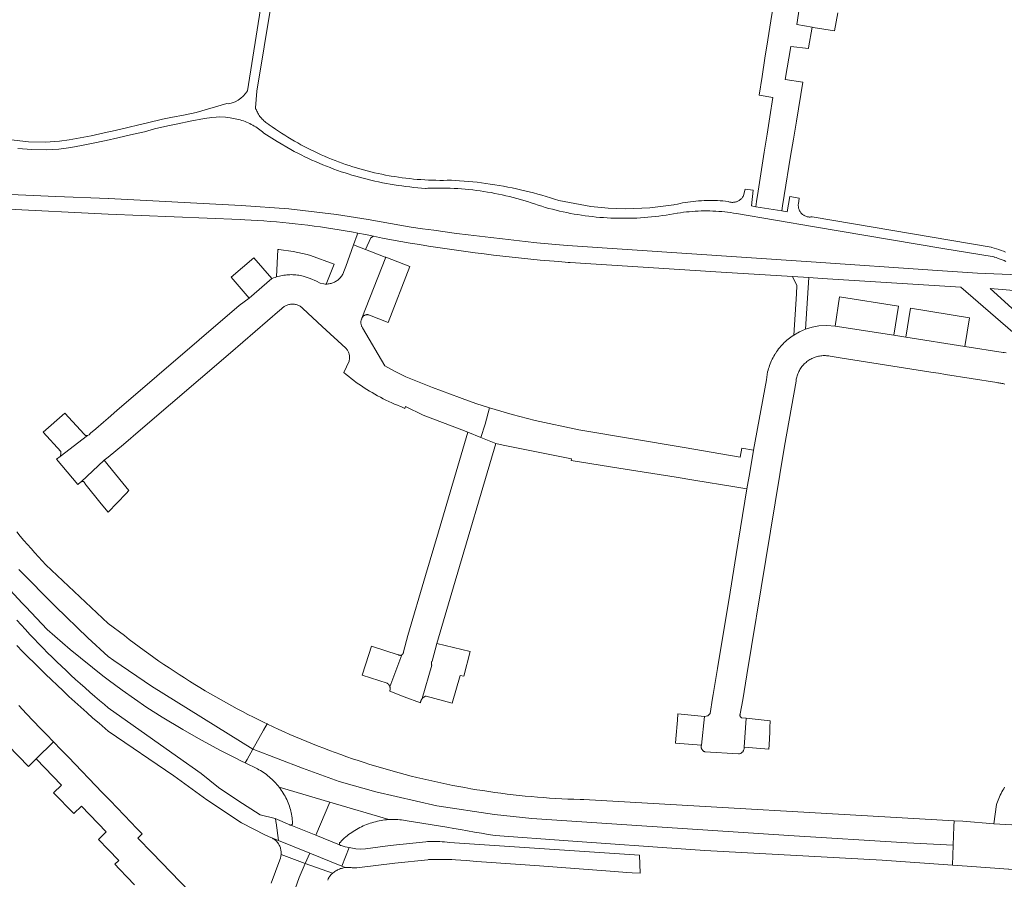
# Model space of a CAD drawing. Extents: x 152825 to 164088, y 457113 to 463005.
# Tile 238 of 256: x 158485 to 158649, y 460354 to 460497. Entities that reach past the tile are written whole.
import ezdxf

# ---------------------------------------------------------------- set-up
doc = ezdxf.new("R2010")
doc.units = 0
doc.header["$LTSCALE"] = 0.5
for name, color, linetype, lineweight in [('B-PV-VH-GESLOTENVERHARDING_ASFALT-GV', 251, 'CONTINUOUS', 18), ('B-PV-VH-HALFVERHARDING_GRAVEL-GV', 251, 'CONTINUOUS', 18), ('B-PV-VH-OPENVERHARDING_BETONSTRAATSTEEN-GV', 251, 'CONTINUOUS', 18)]:
    doc.layers.add(name, color=color, linetype=linetype, lineweight=lineweight)

msp = doc.modelspace()

# ---------------------------------------------------------------- linework, layer by layer
at = {"layer": 'B-PV-VH-GESLOTENVERHARDING_ASFALT-GV', "flags": 128}
for points in [[(158652.774, 460454.722), (158644.55, 460455.05), (158637.917, 460455.494), (158616.877, 460456.902), (158576.355, 460459.614), (158575.057, 460459.733), (158573.152, 460459.914), (158571.247, 460460.103), (158569.344, 460460.3), (158567.441, 460460.505), (158565.539, 460460.717), (158563.638, 460460.938), (158561.738, 460461.167), (158559.839, 460461.403), (158557.94, 460461.648), (158556.043, 460461.901), (158554.147, 460462.161), (158552.252, 460462.429), (158550.359, 460462.706), (158548.466, 460462.99), (158543.23, 460463.956), (158537.968, 460464.771), (158530.045, 460465.706), (158522.089, 460466.297), (158500.071, 460467.437), (158500.001, 460467.441), (158499.998, 460467.441), (158491.286, 460467.8), (158482.533, 460468.16)], [(158482.33, 460465.729), (158500, 460464.864), (158521.919, 460463.932), (158522.742, 460463.895), (158523.79, 460463.841), (158524.838, 460463.779), (158525.885, 460463.708), (158526.932, 460463.63), (158527.978, 460463.544), (158529.023, 460463.45), (158530.068, 460463.348), (158531.112, 460463.238), (158532.155, 460463.12), (158533.197, 460462.994), (158534.238, 460462.86), (158535.278, 460462.718), (158536.317, 460462.568), (158537.354, 460462.411), (158538.391, 460462.245), (158539.426, 460462.072), (158540.46, 460461.89), (158541.492, 460461.701), (158542.801, 460461.439), (158544.113, 460461.195), (158545.622, 460460.87), (158547.133, 460460.551), (158548.668, 460460.284), (158550.204, 460460.024), (158551.742, 460459.773), (158553.281, 460459.529), (158554.821, 460459.293), (158556.362, 460459.065), (158557.905, 460458.845), (158559.448, 460458.633), (158560.993, 460458.429), (158562.539, 460458.233), (158564.085, 460458.044), (158565.633, 460457.864), (158567.182, 460457.692), (158568.731, 460457.527), (158570.281, 460457.371), (158571.832, 460457.222), (158573.384, 460457.082), (158574.936, 460456.949), (158576.49, 460456.824), (158576.833, 460456.798), (158601.904, 460455.226), (158613.774, 460454.482), (158616.481, 460454.314), (158618.728, 460454.173), (158641.77, 460452.73), (158650.437, 460445.225)], [(158653.849, 460445.947), (158646.64, 460452.47), (158659.2, 460451.42)], [(158485.166, 460405.801), (158491.251, 460399.663), (158496.604, 460394.446), (158500, 460391.353), (158500.943, 460390.669), (158507.207, 460386.404), (158524.055, 460375.916), (158525.835, 460379.096), (158526.411, 460380.125), (158525.958, 460380.342), (158525.045, 460380.787), (158524.136, 460381.24), (158523.23, 460381.699), (158522.328, 460382.166), (158521.429, 460382.64), (158520.534, 460383.12), (158519.644, 460383.608), (158518.756, 460384.103), (158517.873, 460384.605), (158516.994, 460385.113), (158516.119, 460385.629), (158515.248, 460386.152), (158514.381, 460386.681), (158513.518, 460387.217), (158512.66, 460387.76), (158511.806, 460388.31), (158510.956, 460388.866), (158510.111, 460389.429), (158509.27, 460389.999), (158508.433, 460390.575), (158507.601, 460391.158), (158506.774, 460391.747), (158505.952, 460392.343), (158505.134, 460392.946), (158504.321, 460393.554), (158503.512, 460394.17), (158502.709, 460394.791), (158499.99, 460396.811), (158489.624, 460406.586), (158489.028, 460407.216), (158488.403, 460407.888), (158487.785, 460408.565), (158487.172, 460409.248), (158486.565, 460409.936), (158485.964, 460410.63), (158485.369, 460411.328), (158484.78, 460412.032)], [(158480.259, 460406.028), (158485.711, 460400.17), (158486.284, 460399.569), (158489.874, 460395.803), (158493.657, 460392.498), (158499.106, 460388.103), (158500, 460387.451), (158502.344, 460385.741), (158506.446, 460382.868), (158508.977, 460381.246), (158512.407, 460379.173), (158515.025, 460377.677), (158518.549, 460375.747), (158521.239, 460374.415), (158522.141, 460373.957), (158522.783, 460373.643), (158523.092, 460374.195), (158524.055, 460375.916), (158507.207, 460386.404), (158500.943, 460390.669), (158500, 460391.353), (158496.604, 460394.446), (158491.251, 460399.663), (158485.166, 460405.801)], [(158484.828, 460393.143), (158485.767, 460392.183), (158486.711, 460391.228), (158487.661, 460390.279), (158488.617, 460389.335), (158489.578, 460388.397), (158490.545, 460387.465), (158491.517, 460386.539), (158492.495, 460385.619), (158493.478, 460384.704), (158494.466, 460383.795), (158495.46, 460382.892), (158496.46, 460381.995), (158497.465, 460381.104), (158498.475, 460380.219), (158499.49, 460379.34), (158500.002, 460378.901), (158510.936, 460371.486), (158516.395, 460367.518), (158522.179, 460363.665), (158526.155, 460361.641), (158527.05, 460361.263), (158528.343, 460360.741), (158527.933, 460363.69), (158527.9, 460363.874), (158527.863, 460364.057), (158527.823, 460364.239), (158527.788, 460364.386), (158527.752, 460364.402), (158525.245, 460365.001), (158521.535, 460367.372), (158518.348, 460369.582), (158515.437, 460371.885), (158511.503, 460374.64), (158500, 460382.817), (158499.391, 460383.322), (158498.573, 460384.008), (158497.76, 460384.7), (158496.953, 460385.398), (158496.151, 460386.102), (158495.355, 460386.813), (158494.563, 460387.529), (158493.777, 460388.251), (158492.997, 460388.979), (158492.222, 460389.713), (158491.453, 460390.453), (158490.689, 460391.198), (158489.93, 460391.949), (158489.178, 460392.706), (158488.431, 460393.468), (158487.69, 460394.236), (158486.954, 460395.01), (158486.225, 460395.789), (158485.501, 460396.573), (158484.783, 460397.363)], [(158649.065, 460369.613), (158648.903, 460369.356), (158648.747, 460369.095), (158648.598, 460368.83), (158648.457, 460368.562), (158648.322, 460368.289), (158648.195, 460368.013), (158648.075, 460367.734), (158647.963, 460367.451), (158647.858, 460367.166), (158647.76, 460366.879), (158647.711, 460366.724), (158647.278, 460363.531), (158650.28, 460363.345)], [(158529.355, 460347.833), (158531.78, 460354.609), (158532.772, 460356.945), (158528.752, 460358.411), (158528.745, 460358.341), (158528.725, 460358.192), (158528.696, 460358.044), (158528.66, 460357.898), (158528.626, 460357.785), (158528.537, 460357.535), (158527.088, 460353.665)], [(158536.52, 460354.153), (158536.601, 460354.388), (158536.733, 460354.658), (158536.8, 460354.748), (158536.91, 460354.886), (158537.027, 460355.018), (158537.149, 460355.145), (158537.277, 460355.267), (158537.305, 460355.292), (158532.772, 460356.945), (158531.78, 460354.609), (158529.355, 460347.833)]]:
    msp.add_lwpolyline(points, dxfattribs=at)
for points in [[(158526.509, 460380.078), (158526.411, 460380.125), (158525.835, 460379.096), (158524.055, 460375.916), (158524.229, 460375.849), (158532.295, 460372.757), (158538.395, 460370.578), (158544.495, 460368.836), (158554.661, 460366.512), (158564.247, 460365.059), (158570.42, 460364.406), (158587.921, 460363.244), (158613.193, 460361.574), (158632.872, 460360.339), (158640.525, 460359.945), (158640.633, 460363.089), (158640.666, 460364.041), (158579.112, 460367.546), (158578.467, 460367.562), (158577.451, 460367.594), (158576.437, 460367.634), (158575.422, 460367.683), (158574.408, 460367.739), (158573.394, 460367.803), (158572.381, 460367.875), (158571.368, 460367.955), (158570.356, 460368.043), (158569.345, 460368.139), (158568.335, 460368.242), (158567.325, 460368.354), (158566.317, 460368.474), (158565.309, 460368.602), (158564.302, 460368.738), (158563.297, 460368.881), (158562.292, 460369.033), (158561.289, 460369.192), (158560.287, 460369.36), (158559.287, 460369.535), (158558.288, 460369.718), (158557.29, 460369.909), (158556.294, 460370.108), (158555.3, 460370.314), (158554.307, 460370.529), (158553.316, 460370.751), (158552.326, 460370.981), (158551.339, 460371.219), (158550.353, 460371.465), (158549.37, 460371.718), (158548.388, 460371.979), (158547.409, 460372.248), (158546.431, 460372.525), (158545.456, 460372.809), (158544.483, 460373.101), (158543.513, 460373.4), (158542.545, 460373.708), (158541.579, 460374.022), (158540.616, 460374.345), (158539.655, 460374.675), (158538.697, 460375.012), (158537.742, 460375.358), (158536.789, 460375.71), (158535.839, 460376.07), (158534.892, 460376.438), (158533.948, 460376.813), (158533.008, 460377.195), (158532.07, 460377.585), (158531.135, 460377.982), (158530.203, 460378.387), (158529.275, 460378.799), (158528.349, 460379.218), (158527.427, 460379.644)], [(158524.229, 460375.849), (158524.055, 460375.916), (158523.092, 460374.195), (158522.783, 460373.643), (158524.811, 460372.65), (158525.073, 460372.507), (158525.331, 460372.358), (158525.585, 460372.201), (158525.834, 460372.038), (158526.079, 460371.869), (158526.32, 460371.692), (158526.556, 460371.509), (158526.786, 460371.321), (158527.012, 460371.125), (158527.232, 460370.924), (158527.447, 460370.717), (158527.656, 460370.505), (158527.859, 460370.287), (158528.056, 460370.063), (158528.248, 460369.834), (158528.414, 460369.625), (158536.858, 460367.125), (158546.685, 460364.215), (158546.918, 460364.227), (158547.23, 460364.235), (158547.543, 460364.235), (158547.855, 460364.227), (158548.167, 460364.212), (158548.478, 460364.188), (158548.788, 460364.156), (158549.098, 460364.116), (158549.407, 460364.069), (158549.714, 460364.013), (158556.309, 460362.988), (158557.454, 460362.765), (158558.6, 460362.551), (158559.747, 460362.344), (158560.896, 460362.145), (158562.047, 460361.954), (158563.198, 460361.771), (158564.351, 460361.595), (158576.477, 460360.716), (158596.852, 460359.27), (158599.192, 460359.104), (158628.715, 460357.474), (158640.411, 460356.649), (158640.525, 460359.945), (158632.872, 460360.339), (158613.193, 460361.574), (158587.921, 460363.244), (158570.42, 460364.406), (158564.247, 460365.059), (158554.661, 460366.512), (158544.495, 460368.836), (158538.395, 460370.578), (158532.295, 460372.757)], [(158536.858, 460367.125), (158528.414, 460369.625), (158528.433, 460369.601), (158528.612, 460369.362), (158528.784, 460369.119), (158528.95, 460368.871), (158529.109, 460368.619), (158529.261, 460368.362), (158529.406, 460368.102), (158529.545, 460367.838), (158529.676, 460367.57), (158529.799, 460367.299), (158529.916, 460367.024), (158530.025, 460366.747), (158530.127, 460366.466), (158530.221, 460366.183), (158530.307, 460365.898), (158530.386, 460365.61), (158530.433, 460365.423), (158530.599, 460364.488), (158530.649, 460363.624), (158530.647, 460363.575), (158530.638, 460363.526), (158530.621, 460363.48), (158530.596, 460363.437), (158530.565, 460363.399), (158530.528, 460363.366), (158530.487, 460363.34), (158530.441, 460363.321), (158530.394, 460363.309), (158530.384, 460363.308), (158534.544, 460361.633)], [(158546.685, 460364.215), (158536.858, 460367.125), (158534.544, 460361.633), (158538.486, 460360.044), (158538.468, 460360.076), (158538.451, 460360.122), (158538.443, 460360.17), (158538.442, 460360.218), (158538.449, 460360.266), (158538.464, 460360.312), (158538.486, 460360.355), (158538.515, 460360.394), (158538.55, 460360.427), (158538.862, 460360.753), (158539.029, 460360.914), (158539.259, 460361.125), (158539.494, 460361.331), (158539.735, 460361.53), (158539.98, 460361.723), (158540.23, 460361.91), (158540.485, 460362.09), (158540.745, 460362.264), (158541.009, 460362.431), (158541.277, 460362.591), (158541.549, 460362.744), (158541.825, 460362.89), (158542.104, 460363.029), (158542.387, 460363.161), (158542.674, 460363.286), (158542.963, 460363.403), (158543.255, 460363.513), (158543.55, 460363.615), (158543.848, 460363.709), (158544.148, 460363.796), (158544.45, 460363.876), (158544.754, 460363.947), (158545.059, 460364.011), (158545.366, 460364.067), (158545.675, 460364.115), (158545.985, 460364.155), (158546.295, 460364.187), (158546.606, 460364.211)], [(158530.204, 460363.34), (158527.788, 460364.386), (158527.823, 460364.239), (158527.863, 460364.057), (158527.9, 460363.874), (158527.933, 460363.69), (158528.343, 460360.741), (158533.5, 460358.657), (158538.869, 460356.489), (158540.071, 460359.588), (158539.426, 460359.706), (158538.723, 460359.906), (158538.691, 460359.909), (158538.644, 460359.92), (158538.599, 460359.939), (158538.558, 460359.964), (158538.522, 460359.997), (158538.492, 460360.034), (158538.486, 460360.044), (158534.544, 460361.633), (158530.384, 460363.308), (158530.344, 460363.305), (158530.295, 460363.309), (158530.247, 460363.321)], [(158642.134, 460363.957), (158640.666, 460364.041), (158640.633, 460363.089), (158640.525, 460359.945), (158640.411, 460356.649), (158642.855, 460356.477), (158649.711, 460355.994), (158649.766, 460355.99), (158653.768, 460355.748), (158653.949, 460359.006), (158654.122, 460362.123), (158654.18, 460363.174), (158650.28, 460363.345), (158647.278, 460363.531)], [(158528.343, 460360.741), (158527.05, 460361.263), (158527.187, 460361.199), (158527.32, 460361.129), (158527.449, 460361.051), (158527.574, 460360.967), (158527.694, 460360.876), (158527.81, 460360.779), (158527.92, 460360.676), (158528.024, 460360.567), (158528.122, 460360.453), (158528.214, 460360.334), (158528.3, 460360.21), (158528.379, 460360.082), (158528.451, 460359.949), (158528.516, 460359.813), (158528.574, 460359.674), (158528.624, 460359.532), (158528.667, 460359.388), (158528.702, 460359.241), (158528.729, 460359.093), (158528.748, 460358.943), (158528.76, 460358.793), (158528.763, 460358.642), (158528.758, 460358.492), (158528.752, 460358.411), (158532.772, 460356.945), (158533.5, 460358.657)], [(158554.711, 460360.588), (158554.303, 460360.593), (158553.894, 460360.591), (158553.486, 460360.58), (158553.078, 460360.562), (158552.803, 460360.545), (158546.88, 460359.928), (158542.766, 460359.346), (158541.973, 460359.318), (158541.174, 460359.387), (158540.071, 460359.588), (158538.869, 460356.489), (158539.461, 460356.249), (158539.494, 460356.254), (158539.67, 460356.268), (158539.846, 460356.273), (158540.022, 460356.271), (158540.198, 460356.261), (158540.374, 460356.243), (158540.548, 460356.217), (158541.347, 460356.191), (158547.647, 460356.969), (158553.152, 460357.559), (158553.244, 460357.563), (158553.891, 460357.585), (158554.539, 460357.599), (158555.186, 460357.606), (158555.834, 460357.604), (158556.481, 460357.594), (158557.129, 460357.577), (158557.776, 460357.551), (158559.548, 460357.439), (158561.316, 460357.266), (158571.7, 460356.511), (158584.172, 460355.604), (158586.226, 460355.454), (158587.138, 460355.388), (158588.45, 460355.292), (158588.353, 460358.317), (158556.747, 460360.44), (158556.341, 460360.486), (158555.934, 460360.523), (158555.527, 460360.552), (158555.119, 460360.574)], [(158538.869, 460356.489), (158533.5, 460358.657), (158532.772, 460356.945), (158537.305, 460355.292), (158537.41, 460355.382), (158537.548, 460355.491), (158537.692, 460355.594), (158537.839, 460355.69), (158537.991, 460355.78), (158538.147, 460355.862), (158538.306, 460355.938), (158538.469, 460356.006), (158538.635, 460356.066), (158538.803, 460356.119), (158538.973, 460356.165), (158539, 460356.171), (158539.145, 460356.202), (158539.319, 460356.232), (158539.461, 460356.249)]]:
    msp.add_lwpolyline(points, close=True, dxfattribs=at)
at = {"layer": 'B-PV-VH-HALFVERHARDING_GRAVEL-GV', "flags": 128}
for points in [[(158525.501, 460500), (158523.14, 460485.332), (158522.822, 460484.884), (158522.455, 460484.475), (158522.045, 460484.109), (158521.596, 460483.792), (158521.115, 460483.527), (158520.606, 460483.318), (158520.078, 460483.167), (158519.698, 460483.221), (158514.629, 460481.749), (158512.772, 460481.348), (158510.427, 460480.89), (158509.001, 460480.619), (158506.554, 460480.006), (158505.072, 460479.665), (158503.236, 460479.235), (158501.184, 460478.739), (158499.313, 460478.343), (158497.167, 460477.853), (158495.339, 460477.5), (158493.484, 460477.208), (158491.923, 460476.969), (158489.575, 460476.816), (158486.727, 460476.856), (158483.393, 460477.234)], [(158649.222, 460458.516), (158648.848, 460458.666), (158648.47, 460458.809), (158648.09, 460458.944), (158647.707, 460459.072), (158647.322, 460459.192), (158646.935, 460459.304), (158646.819, 460459.336), (158617.041, 460464.398), (158616.953, 460464.383), (158616.83, 460464.369), (158616.705, 460464.363), (158616.581, 460464.365), (158616.458, 460464.375), (158616.335, 460464.393), (158616.213, 460464.419), (158616.094, 460464.453), (158615.977, 460464.494), (158615.862, 460464.543), (158615.752, 460464.598), (158615.645, 460464.661), (158615.542, 460464.731), (158615.444, 460464.807), (158615.351, 460464.89), (158615.263, 460464.978), (158615.182, 460465.071), (158615.106, 460465.17), (158615.038, 460465.273), (158614.975, 460465.381), (158614.92, 460465.492), (158614.873, 460465.607), (158614.832, 460465.724), (158614.8, 460465.844), (158614.775, 460465.966), (158614.758, 460466.089), (158614.749, 460466.213), (158614.748, 460466.337), (158614.755, 460466.461), (158614.77, 460466.584), (158614.911, 460467.521), (158613.359, 460467.776), (158612.91, 460465.215), (158611.988, 460465.367), (158607.685, 460466.079), (158606.963, 460466.198), (158607.254, 460468.806), (158605.917, 460469.022), (158605.666, 460467.933), (158605.636, 460467.875), (158605.571, 460467.764), (158605.499, 460467.658), (158605.421, 460467.556), (158605.337, 460467.46), (158605.246, 460467.368), (158605.151, 460467.283), (158605.05, 460467.204), (158604.944, 460467.131), (158604.834, 460467.065), (158604.72, 460467.006), (158604.603, 460466.954), (158604.483, 460466.909), (158604.36, 460466.872), (158604.235, 460466.843), (158604.109, 460466.821), (158603.981, 460466.808), (158603.853, 460466.802), (158603.724, 460466.805), (158603.597, 460466.815), (158603.47, 460466.834), (158603.344, 460466.86), (158603.22, 460466.894), (158603.099, 460466.936), (158602.654, 460466.986), (158602.208, 460467.028), (158601.762, 460467.062), (158601.315, 460467.088), (158600.867, 460467.106), (158600.42, 460467.116), (158599.972, 460467.118), (158599.524, 460467.112), (158599.077, 460467.098), (158598.629, 460467.076), (158598.183, 460467.046), (158597.736, 460467.008), (158597.291, 460466.962), (158596.847, 460466.908), (158596.403, 460466.846), (158595.961, 460466.777), (158595.52, 460466.699), (158595.08, 460466.614), (158594.642, 460466.52), (158594.206, 460466.419), (158594.078, 460466.388), (158590.07, 460465.876), (158586.033, 460465.718), (158583.148, 460465.824), (158580.275, 460466.111), (158574.929, 460467.112), (158574.233, 460467.341), (158573.534, 460467.562), (158572.833, 460467.775), (158572.129, 460467.981), (158571.423, 460468.179), (158570.716, 460468.369), (158570.006, 460468.552), (158569.294, 460468.726), (158568.58, 460468.893), (158567.865, 460469.052), (158567.148, 460469.204), (158566.429, 460469.347), (158565.709, 460469.483), (158564.987, 460469.611), (158564.264, 460469.731), (158563.54, 460469.843), (158562.814, 460469.947), (158562.087, 460470.043), (158561.36, 460470.132), (158560.631, 460470.212), (158559.902, 460470.284), (158559.172, 460470.349), (158558.441, 460470.405), (158557.71, 460470.453), (158557.077, 460470.489), (158557.002, 460470.486), (158556.377, 460470.47), (158555.751, 460470.461), (158555.126, 460470.46), (158554.501, 460470.467), (158553.876, 460470.482), (158553.251, 460470.505), (158552.626, 460470.536), (158552.002, 460470.576), (158551.378, 460470.623), (158550.755, 460470.678), (158550.133, 460470.741), (158549.512, 460470.812), (158548.891, 460470.891), (158548.272, 460470.977), (158547.654, 460471.072), (158547.037, 460471.175), (158546.735, 460471.228), (158546.12, 460471.343), (158545.507, 460471.465), (158544.896, 460471.595), (158544.286, 460471.733), (158543.679, 460471.879), (158543.073, 460472.032), (158542.469, 460472.194), (158541.867, 460472.363), (158541.268, 460472.539), (158540.67, 460472.724), (158540.076, 460472.916), (158539.483, 460473.115), (158538.893, 460473.322), (158538.306, 460473.537), (158537.722, 460473.759), (158537.141, 460473.989), (158536.563, 460474.226), (158535.987, 460474.47), (158535.415, 460474.722), (158534.846, 460474.981), (158534.281, 460475.247), (158533.719, 460475.521), (158533.16, 460475.801), (158532.606, 460476.089), (158532.054, 460476.384), (158531.507, 460476.686), (158530.964, 460476.995), (158530.424, 460477.311), (158529.889, 460477.633), (158529.358, 460477.963), (158528.831, 460478.299), (158528.309, 460478.642), (158527.791, 460478.992), (158527.277, 460479.348), (158526.768, 460479.711), (158526.689, 460479.757), (158526.519, 460479.864), (158526.354, 460479.977), (158526.193, 460480.097), (158526.038, 460480.223), (158525.887, 460480.355), (158525.742, 460480.493), (158525.602, 460480.637), (158525.468, 460480.786), (158525.341, 460480.94), (158525.219, 460481.099), (158525.104, 460481.264), (158524.996, 460481.432), (158524.894, 460481.605), (158524.8, 460481.781), (158524.712, 460481.962), (158524.632, 460482.145), (158524.585, 460482.268), (158524.482, 460482.285), (158524.502, 460482.52), (158524.736, 460485.308), (158527.155, 460500)], [(158484.966, 460475.743), (158487.287, 460475.589), (158489.665, 460475.546), (158491.793, 460475.64), (158493.787, 460475.924), (158495.568, 460476.235), (158497.234, 460476.58), (158499.687, 460477.078), (158501.593, 460477.504), (158503.725, 460478.008), (158506.054, 460478.548), (158507.719, 460479.01), (158509.912, 460479.53), (158511.582, 460479.87), (158513.621, 460480.316), (158516.014, 460480.745), (158517.218, 460480.924), (158517.946, 460480.978), (158518.577, 460480.995), (158519.48, 460480.952), (158520.279, 460480.837), (158520.561, 460480.801), (158520.842, 460480.757), (158521.121, 460480.705), (158521.399, 460480.646), (158521.675, 460480.578), (158521.949, 460480.503), (158522.22, 460480.42), (158522.49, 460480.33), (158522.756, 460480.232), (158523.02, 460480.126), (158523.281, 460480.013), (158523.538, 460479.893), (158523.792, 460479.766), (158524.043, 460479.631), (158524.289, 460479.49), (158524.531, 460479.342), (158524.769, 460479.187), (158525.003, 460479.025), (158525.232, 460478.856), (158525.456, 460478.682), (158525.675, 460478.501), (158525.889, 460478.314), (158528.088, 460476.898), (158530.353, 460475.591), (158530.931, 460475.28), (158531.513, 460474.977), (158532.098, 460474.681), (158532.688, 460474.391), (158533.28, 460474.109), (158533.876, 460473.835), (158534.475, 460473.567), (158535.078, 460473.307), (158535.683, 460473.054), (158536.292, 460472.809), (158536.903, 460472.571), (158537.518, 460472.341), (158538.135, 460472.118), (158538.755, 460471.902), (158539.377, 460471.694), (158539.892, 460471.529), (158540.519, 460471.335), (158541.149, 460471.149), (158541.78, 460470.97), (158542.414, 460470.8), (158543.05, 460470.637), (158543.688, 460470.481), (158544.328, 460470.334), (158544.969, 460470.194), (158545.612, 460470.062), (158546.257, 460469.938), (158546.903, 460469.822), (158547.55, 460469.714), (158548.199, 460469.614), (158548.849, 460469.521), (158549.5, 460469.437), (158550.152, 460469.36), (158550.805, 460469.291), (158551.458, 460469.231), (158552.113, 460469.178), (158552.767, 460469.133), (158552.869, 460469.127), (158553.144, 460469.139), (158553.766, 460469.16), (158554.389, 460469.173), (158555.012, 460469.179), (158555.635, 460469.176), (158556.257, 460469.165), (158556.88, 460469.146), (158557.502, 460469.12), (158558.124, 460469.085), (158558.746, 460469.042), (158559.367, 460468.991), (158559.987, 460468.933), (158560.606, 460468.866), (158561.225, 460468.791), (158561.842, 460468.709), (158562.458, 460468.618), (158563.073, 460468.52), (158563.687, 460468.414), (158564.299, 460468.3), (158564.91, 460468.178), (158565.52, 460468.048), (158566.127, 460467.91), (158566.733, 460467.765), (158567.337, 460467.611), (158567.938, 460467.451), (158568.538, 460467.282), (158569.135, 460467.106), (158569.731, 460466.922), (158570.323, 460466.73), (158570.913, 460466.531), (158571.501, 460466.324), (158572.089, 460466.143), (158572.679, 460465.97), (158573.272, 460465.805), (158573.867, 460465.648), (158574.463, 460465.498), (158575.062, 460465.356), (158575.662, 460465.221), (158576.264, 460465.095), (158576.868, 460464.976), (158577.473, 460464.866), (158578.079, 460464.763), (158578.687, 460464.668), (158579.296, 460464.581), (158579.906, 460464.502), (158580.517, 460464.43), (158581.129, 460464.367), (158581.742, 460464.312), (158582.355, 460464.265), (158582.969, 460464.225), (158583.583, 460464.194), (158584.198, 460464.171), (158584.813, 460464.155), (158585.428, 460464.148), (158586.043, 460464.149), (158586.658, 460464.157), (158587.273, 460464.174), (158587.888, 460464.199), (158588.502, 460464.231), (158589.116, 460464.272), (158589.729, 460464.321), (158590.342, 460464.377), (158590.953, 460464.442), (158591.564, 460464.514), (158592.174, 460464.595), (158592.783, 460464.683), (158593.391, 460464.779), (158593.997, 460464.883), (158594.602, 460464.995), (158594.647, 460465.004), (158594.682, 460465.01), (158595.168, 460465.082), (158595.655, 460465.146), (158596.142, 460465.203), (158596.631, 460465.252), (158597.12, 460465.292), (158597.61, 460465.325), (158598.1, 460465.35), (158598.591, 460465.367), (158599.082, 460465.375), (158599.573, 460465.376), (158600.064, 460465.369), (158600.555, 460465.353), (158601.045, 460465.33), (158601.536, 460465.299), (158602.025, 460465.26), (158602.514, 460465.212), (158603.002, 460465.157), (158603.488, 460465.094), (158603.974, 460465.023), (158604.459, 460464.944), (158617.461, 460462.753), (158638.808, 460459.157), (158647.3, 460457.726), (158647.332, 460457.716), (158647.663, 460457.611), (158647.992, 460457.499), (158648.318, 460457.378), (158648.641, 460457.25), (158648.961, 460457.115), (158649.278, 460456.973)]]:
    msp.add_lwpolyline(points, dxfattribs=at)
at = {"layer": 'B-PV-VH-OPENVERHARDING_BETONSTRAATSTEEN-GV', "flags": 128}
for points in [[(158610.687, 460500), (158610.198, 460496.943), (158609.699, 460493.828), (158609.205, 460490.741), (158608.724, 460487.735), (158608.224, 460484.61), (158610.532, 460484.234), (158610.018, 460481.009), (158609.561, 460478.141), (158609.081, 460475.122), (158608.054, 460468.676), (158607.778, 460466.934), (158607.685, 460466.079), (158611.988, 460465.367), (158612.1, 460466.231), (158612.384, 460467.939), (158613.472, 460474.483), (158613.945, 460477.329), (158614.438, 460480.298), (158615.514, 460486.774), (158612.592, 460487.241), (158613.497, 460492.717), (158616.442, 460492.358), (158616.464, 460492.493), (158617.032, 460495.906), (158614.496, 460496.34), (158615.08, 460500)], [(158615.08, 460500), (158614.496, 460496.34), (158617.032, 460495.906), (158617.235, 460495.873), (158620.774, 460495.307), (158621.302, 460498.318)], [(158649.317, 460441.8), (158648.994, 460441.848), (158648.8, 460441.872), (158642.44, 460442.82), (158632.61, 460444.39), (158630.62, 460444.71), (158620.86, 460446.252), (158619.52, 460446.336), (158618.179, 460446.271), (158617.038, 460446.047), (158615.924, 460445.716), (158614.928, 460445.279), (158613.982, 460444.741), (158613.745, 460444.583), (158613.513, 460444.418), (158613.286, 460444.246), (158613.063, 460444.069), (158612.845, 460443.885), (158612.633, 460443.695), (158612.427, 460443.499), (158612.225, 460443.297), (158612.03, 460443.09), (158611.84, 460442.878), (158611.657, 460442.66), (158611.479, 460442.437), (158611.308, 460442.209), (158611.144, 460441.977), (158610.998, 460441.759), (158610.986, 460441.74), (158610.834, 460441.498), (158610.69, 460441.253), (158610.552, 460441.003), (158610.422, 460440.75), (158610.299, 460440.493), (158610.183, 460440.233), (158610.074, 460439.97), (158609.973, 460439.704), (158609.879, 460439.435), (158609.793, 460439.163), (158609.715, 460438.889), (158609.644, 460438.613), (158609.643, 460438.61), (158609.46, 460437.3), (158607.32, 460425.61), (158606.688, 460421.911), (158606.219, 460419.171), (158604.44, 460408.28), (158603.403, 460402.023), (158601.3, 460389.33), (158600.57, 460384.99), (158600.48, 460384.41), (158600.09, 460381.842), (158599.686, 460381.484), (158599.162, 460381.356), (158598.629, 460376.599), (158598.611, 460376.515), (158598.601, 460376.429), (158598.599, 460376.343), (158598.605, 460376.257), (158598.619, 460376.172), (158598.641, 460376.088), (158598.67, 460376.007), (158598.707, 460375.929), (158598.751, 460375.855), (158598.801, 460375.785), (158598.858, 460375.72), (158598.921, 460375.661), (158598.989, 460375.608), (158599.061, 460375.561), (158599.137, 460375.521), (158599.197, 460375.496), (158604.799, 460375.141), (158604.888, 460375.15), (158604.976, 460375.167), (158605.062, 460375.192), (158605.146, 460375.225), (158605.226, 460375.265), (158605.303, 460375.312), (158605.375, 460375.365), (158605.442, 460375.425), (158605.503, 460375.49), (158605.558, 460375.561), (158605.607, 460375.636), (158605.649, 460375.715), (158605.683, 460375.798), (158605.711, 460375.883), (158605.73, 460375.971), (158605.742, 460376.06), (158605.745, 460376.149), (158605.741, 460376.236), (158606.062, 460381.051), (158605.371, 460381.126), (158605.326, 460381.146), (158605.272, 460381.178), (158605.222, 460381.217), (158605.177, 460381.261), (158605.139, 460381.311), (158605.107, 460381.365), (158605.082, 460381.423), (158605.065, 460381.484), (158605.056, 460381.546), (158605.054, 460381.609), (158605.06, 460381.672), (158605.075, 460381.733), (158605.097, 460381.792), (158605.51, 460384.15), (158606.17, 460388.29), (158609.37, 460407.45), (158612.48, 460426.27), (158614.379, 460437.087), (158614.392, 460437.202), (158614.422, 460437.395), (158614.459, 460437.586), (158614.503, 460437.776), (158614.556, 460437.963), (158614.616, 460438.148), (158614.684, 460438.331), (158614.759, 460438.511), (158614.841, 460438.687), (158614.931, 460438.86), (158615.028, 460439.029), (158615.131, 460439.194), (158615.242, 460439.355), (158615.358, 460439.511), (158615.481, 460439.662), (158615.61, 460439.808), (158615.745, 460439.948), (158615.886, 460440.083), (158616.032, 460440.212), (158616.183, 460440.334), (158616.339, 460440.451), (158616.5, 460440.561), (158616.666, 460440.664), (158616.835, 460440.76), (158617.008, 460440.85), (158617.185, 460440.932), (158617.364, 460441.006), (158617.547, 460441.074), (158617.733, 460441.134), (158617.92, 460441.186), (158618.11, 460441.23), (158618.301, 460441.267), (158618.494, 460441.295), (158618.687, 460441.316), (158618.882, 460441.329), (158619.076, 460441.334), (158619.271, 460441.33), (158619.466, 460441.319), (158619.659, 460441.3), (158619.852, 460441.273), (158620.044, 460441.238), (158621.74, 460440.98), (158636.774, 460438.598), (158638.074, 460438.392), (158639.22, 460438.21), (158647.76, 460436.85), (158647.929, 460436.829), (158648.098, 460436.806), (158648.266, 460436.779), (158648.433, 460436.75), (158648.6, 460436.717), (158648.767, 460436.682), (158648.933, 460436.643), (158649.098, 460436.602)], [(158483.37, 460376.54), (158486.72, 460373.05), (158488.03, 460374.31), (158490.896, 460377.158), (158489.721, 460378.375), (158488.82, 460379.29), (158488.674, 460379.42), (158486.425, 460381.788), (158485.116, 460383.167)], [(158516.66, 460348.98), (158507.29, 460358.67), (158504.92, 460361.11), (158505.65, 460361.84), (158504.655, 460362.874), (158503.824, 460363.738), (158500.304, 460367.396), (158500, 460367.711), (158499.022, 460368.723), (158493.388, 460374.571), (158492.177, 460375.83), (158490.896, 460377.158), (158488.03, 460374.31), (158492.23, 460369.96), (158490.92, 460368.69), (158494.28, 460365.21), (158495.57, 460366.45), (158499.68, 460362.19), (158498.38, 460360.94), (158500, 460359.257), (158501.74, 460357.45), (158501.09, 460356.81), (158501.896, 460355.976), (158503.15, 460354.68), (158504.398, 460353.379)]]:
    msp.add_lwpolyline(points, dxfattribs=at)
for points in [[(158542.801, 460461.439), (158541.492, 460461.701), (158541.419, 460461.419), (158540.79, 460459.73), (158542.804, 460458.958), (158543.679, 460460.918), (158544.113, 460461.195)], [(158542.804, 460458.958), (158540.79, 460459.73), (158539.51, 460456.12), (158539.202, 460455.289), (158539.2, 460455.284), (158539.141, 460455.137), (158539.075, 460454.992), (158539.001, 460454.851), (158538.921, 460454.714), (158538.834, 460454.581), (158538.74, 460454.453), (158538.64, 460454.329), (158538.533, 460454.211), (158538.421, 460454.098), (158538.304, 460453.991), (158538.181, 460453.89), (158538.053, 460453.795), (158537.92, 460453.707), (158537.784, 460453.626), (158537.643, 460453.551), (158537.499, 460453.484), (158537.352, 460453.424), (158537.202, 460453.372), (158537.049, 460453.327), (158536.894, 460453.29), (158536.738, 460453.261), (158536.58, 460453.239), (158536.422, 460453.226), (158536.34, 460453.224), (158536.257, 460453.223), (158536.066, 460453.23), (158535.875, 460453.248), (158535.235, 460453.399), (158534.64, 460453.679), (158533.559, 460454.172), (158532.43, 460454.541), (158532.22, 460454.579), (158531.973, 460454.632), (158531.724, 460454.677), (158531.474, 460454.715), (158531.223, 460454.745), (158530.971, 460454.766), (158530.718, 460454.78), (158530.466, 460454.785), (158530.213, 460454.783), (158529.96, 460454.772), (158529.708, 460454.754), (158529.457, 460454.727), (158529.206, 460454.693), (158528.957, 460454.651), (158528.709, 460454.601), (158528.463, 460454.543), (158528.219, 460454.477), (158527.999, 460454.411), (158527.977, 460454.404), (158527.737, 460454.323), (158527.5, 460454.234), (158527.266, 460454.139), (158527.228, 460454.122), (158523.45, 460450.86), (158521.76, 460449.64), (158501.46, 460432.21), (158500, 460430.931), (158499.23, 460430.26), (158497.925, 460429.17), (158497.043, 460428.432), (158496.861, 460428.165), (158496.565, 460428.034), (158492.008, 460424.584), (158491.411, 460424.115), (158494.939, 460419.939), (158495.39, 460420.277), (158495.397, 460420.286), (158495.437, 460420.327), (158495.483, 460420.362), (158495.486, 460420.365), (158499.329, 460423.93), (158500, 460424.478), (158502.57, 460426.57), (158505.37, 460428.98), (158520.33, 460441.81), (158528.56, 460448.87), (158528.771, 460449.059), (158528.823, 460449.116), (158528.922, 460449.215), (158529.026, 460449.309), (158529.135, 460449.396), (158529.25, 460449.478), (158529.369, 460449.552), (158529.491, 460449.62), (158529.618, 460449.68), (158529.747, 460449.733), (158529.88, 460449.779), (158530.015, 460449.817), (158530.152, 460449.848), (158530.29, 460449.87), (158530.43, 460449.885), (158530.57, 460449.891), (158530.71, 460449.89), (158530.85, 460449.88), (158530.989, 460449.863), (158531.127, 460449.837), (158531.263, 460449.804), (158531.397, 460449.764), (158531.529, 460449.715), (158531.657, 460449.659), (158531.783, 460449.596), (158531.904, 460449.526), (158532.021, 460449.449), (158532.134, 460449.366), (158532.242, 460449.276), (158532.344, 460449.18), (158535.59, 460446.18), (158539.534, 460442.544), (158539.604, 460442.464), (158539.687, 460442.358), (158539.764, 460442.247), (158539.835, 460442.131), (158539.899, 460442.012), (158539.955, 460441.889), (158540.004, 460441.762), (158540.045, 460441.633), (158540.079, 460441.502), (158540.105, 460441.369), (158540.124, 460441.235), (158540.134, 460441.1), (158540.136, 460440.965), (158540.13, 460440.83), (158540.116, 460440.695), (158540.095, 460440.561), (158540.065, 460440.429), (158539.19, 460438.5), (158539.593, 460438.166), (158540.001, 460437.837), (158540.414, 460437.516), (158540.832, 460437.2), (158541.255, 460436.891), (158541.683, 460436.588), (158542.115, 460436.292), (158542.551, 460436.003), (158542.992, 460435.72), (158543.437, 460435.444), (158543.886, 460435.175), (158544.34, 460434.913), (158544.797, 460434.657), (158545.258, 460434.409), (158545.723, 460434.168), (158546.192, 460433.934), (158546.664, 460433.707), (158547.139, 460433.487), (158547.618, 460433.275), (158547.803, 460433.195), (158548.87, 460432.75), (158549.313, 460432.561), (158549.435, 460432.883), (158552.38, 460431.41), (158558.798, 460428.974), (158559.81, 460428.59), (158561.936, 460427.749), (158562.693, 460429.925), (158563.415, 460432.645), (158561.138, 460433.4), (158558.88, 460434.21), (158558.42, 460434.37), (158553.919, 460436.032), (158549.47, 460437.83), (158547.731, 460438.718), (158546, 460439.62), (158542.308, 460445.952), (158542.298, 460445.965), (158542.237, 460446.053), (158542.183, 460446.145), (158542.136, 460446.242), (158542.096, 460446.341), (158542.063, 460446.443), (158542.039, 460446.547), (158542.022, 460446.653), (158542.013, 460446.76), (158542.012, 460446.867), (158542.019, 460446.974), (158542.034, 460447.08), (158542.057, 460447.185), (158542.088, 460447.288), (158542.126, 460447.388), (158542.158, 460447.469), (158542.168, 460447.502), (158542.2, 460447.582), (158546.174, 460457.668), (158546.04, 460457.72)], [(158528.366, 460458.978), (158528.185, 460458.983), (158527.999, 460454.411), (158528.219, 460454.477), (158528.463, 460454.543), (158528.709, 460454.601), (158528.957, 460454.651), (158529.206, 460454.693), (158529.457, 460454.727), (158529.708, 460454.754), (158529.96, 460454.772), (158530.213, 460454.783), (158530.466, 460454.785), (158530.718, 460454.78), (158530.971, 460454.766), (158531.223, 460454.745), (158531.474, 460454.715), (158531.724, 460454.677), (158531.973, 460454.632), (158532.22, 460454.579), (158532.43, 460454.541), (158533.559, 460454.172), (158534.64, 460453.679), (158535.235, 460453.399), (158535.875, 460453.248), (158536.066, 460453.23), (158536.257, 460453.223), (158537.556, 460456.555), (158533.656, 460457.993), (158533.091, 460458.121), (158530.748, 460458.653)], [(158527.228, 460454.122), (158524.2, 460457.57), (158520.44, 460454.38), (158523.45, 460450.86)], [(158550.14, 460456.14), (158546.174, 460457.668), (158542.2, 460447.582), (158542.239, 460447.66), (158542.285, 460447.733), (158542.338, 460447.802), (158542.396, 460447.866), (158542.461, 460447.924), (158542.53, 460447.976), (158542.604, 460448.022), (158542.682, 460448.06), (158542.762, 460448.091), (158542.846, 460448.115), (158542.931, 460448.13), (158543.018, 460448.138), (158543.104, 460448.138), (158543.191, 460448.13), (158543.276, 460448.113), (158543.359, 460448.089), (158543.44, 460448.058), (158546.57, 460446.85)], [(158616.481, 460454.314), (158613.774, 460454.482), (158614.528, 460452.97), (158614.436, 460451.577), (158613.982, 460444.741), (158614.928, 460445.279), (158615.924, 460445.716)], [(158631.42, 460449.53), (158621.61, 460451.11), (158620.86, 460446.252), (158630.62, 460444.71)], [(158643.23, 460447.61), (158633.41, 460449.19), (158632.61, 460444.39), (158642.44, 460442.82)], [(158567.187, 460431.527), (158563.415, 460432.645), (158562.693, 460429.925), (158561.936, 460427.749), (158564.46, 460426.75), (158565.69, 460426.46), (158566.231, 460426.351), (158577.028, 460424.169), (158576.963, 460423.88), (158584.92, 460422.63), (158594.439, 460421.115), (158597.4, 460420.63), (158604.213, 460419.502), (158606.219, 460419.171), (158606.688, 460421.911), (158607.32, 460425.61), (158605.35, 460425.93), (158605.11, 460424.43), (158595.75, 460426.07), (158578.23, 460429.02), (158571, 460430.561)], [(158495.995, 460428.284), (158492.799, 460431.742), (158489.158, 460428.628), (158492.111, 460425.378), (158492.114, 460424.974), (158492.008, 460424.584), (158496.565, 460428.034), (158496.244, 460428.078)], [(158561.936, 460427.749), (158559.81, 460428.59), (158554.905, 460412.026), (158552.76, 460404.77), (158549.81, 460394.84), (158549.09, 460392.077), (158549.09, 460392.067), (158549.09, 460392.058), (158549.09, 460392.048), (158549.089, 460392.039), (158549.089, 460392.029), (158549.088, 460392.02), (158549.087, 460392.01), (158549.086, 460392.001), (158549.085, 460391.991), (158549.083, 460391.982), (158549.082, 460391.973), (158549.08, 460391.963), (158549.078, 460391.954), (158549.076, 460391.944), (158549.074, 460391.935), (158549.071, 460391.926), (158549.069, 460391.917), (158549.066, 460391.907), (158549.063, 460391.898), (158549.06, 460391.889), (158549.057, 460391.88), (158549.054, 460391.871), (158549.05, 460391.863), (158549.047, 460391.854), (158549.043, 460391.845), (158549.039, 460391.836), (158549.035, 460391.828), (158549.03, 460391.819), (158549.026, 460391.811), (158549.021, 460391.802), (158549.017, 460391.794), (158549.007, 460391.777), (158549.002, 460391.769), (158548.997, 460391.762), (158548.991, 460391.754), (158548.986, 460391.746), (158548.98, 460391.738), (158548.974, 460391.731), (158548.968, 460391.723), (158548.962, 460391.716), (158548.956, 460391.709), (158548.95, 460391.701), (158548.943, 460391.694), (158548.937, 460391.687), (158548.93, 460391.681), (158548.923, 460391.674), (158548.916, 460391.667), (158548.909, 460391.661), (158548.902, 460391.654), (158548.895, 460391.648), (158548.887, 460391.642), (158548.88, 460391.636), (158548.872, 460391.63), (158548.865, 460391.625), (158548.857, 460391.619), (158548.849, 460391.614), (158548.841, 460391.608), (158548.833, 460391.603), (158548.825, 460391.598), (158548.817, 460391.593), (158548.808, 460391.589), (158548.8, 460391.584), (158546.829, 460386.306), (158546.835, 460386.288), (158546.84, 460386.269), (158546.845, 460386.251), (158546.85, 460386.232), (158546.854, 460386.214), (158546.858, 460386.197), (158546.858, 460386.194), (158546.861, 460386.178), (158546.862, 460386.175), (158546.865, 460386.159), (158546.865, 460386.156), (158546.868, 460386.141), (158546.869, 460386.137), (158546.871, 460386.122), (158546.871, 460386.117), (158546.873, 460386.104), (158546.874, 460386.098), (158546.875, 460386.085), (158546.876, 460386.079), (158546.877, 460386.066), (158546.878, 460386.06), (158546.878, 460386.047), (158546.879, 460386.04), (158546.88, 460386.028), (158546.88, 460386.021), (158546.88, 460386.01), (158546.881, 460386.001), (158546.881, 460385.991), (158546.881, 460385.982), (158546.881, 460385.972), (158546.881, 460385.963), (158546.881, 460385.953), (158546.881, 460385.943), (158546.88, 460385.934), (158546.88, 460385.924), (158546.879, 460385.915), (158546.879, 460385.905), (158546.878, 460385.896), (158546.878, 460385.885), (158546.877, 460385.878), (158546.876, 460385.866), (158546.875, 460385.859), (158546.874, 460385.847), (158546.873, 460385.84), (158546.871, 460385.828), (158546.87, 460385.821), (158546.869, 460385.808), (158546.868, 460385.803), (158546.866, 460385.789), (158546.865, 460385.784), (158546.862, 460385.77), (158546.861, 460385.765), (158546.859, 460385.751), (158546.858, 460385.747), (158546.854, 460385.732), (158546.854, 460385.729), (158546.85, 460385.714), (158546.849, 460385.71), (158546.845, 460385.695), (158546.845, 460385.692), (158546.84, 460385.675), (158546.834, 460385.657), (158546.829, 460385.638), (158546.823, 460385.62), (158546.817, 460385.602), (158546.81, 460385.584), (158549.236, 460384.645), (158551.92, 460383.606), (158551.922, 460383.629), (158551.925, 460383.652), (158551.928, 460383.674), (158551.931, 460383.697), (158551.935, 460383.718), (158551.936, 460383.722), (158551.939, 460383.74), (158551.94, 460383.744), (158551.944, 460383.763), (158551.945, 460383.767), (158551.949, 460383.785), (158551.95, 460383.79), (158551.954, 460383.807), (158551.955, 460383.813), (158551.959, 460383.829), (158551.961, 460383.835), (158551.966, 460383.85), (158551.968, 460383.857), (158551.972, 460383.872), (158551.974, 460383.88), (158551.979, 460383.894), (158551.981, 460383.902), (158551.986, 460383.915), (158551.989, 460383.924), (158551.993, 460383.937), (158551.997, 460383.946), (158552.001, 460383.958), (158552.005, 460383.968), (158552.01, 460383.979), (158552.014, 460383.989), (158552.018, 460384), (158552.023, 460384.011), (158552.027, 460384.021), (158552.032, 460384.032), (158552.036, 460384.041), (158552.042, 460384.053), (158552.046, 460384.062), (158552.052, 460384.074), (158552.056, 460384.082), (158552.063, 460384.095), (158552.066, 460384.102), (158552.073, 460384.116), (158552.077, 460384.122), (158552.085, 460384.136), (158552.088, 460384.142), (158552.096, 460384.156), (158552.099, 460384.161), (158552.108, 460384.176), (158552.111, 460384.181), (158552.12, 460384.196), (158552.123, 460384.2), (158552.133, 460384.216), (158552.135, 460384.219), (158552.146, 460384.235), (158552.148, 460384.238), (158552.16, 460384.255), (158552.174, 460384.274), (158552.188, 460384.292), (158552.202, 460384.31), (158552.216, 460384.328), (158553.791, 460389.89), (158553.786, 460389.902), (158553.782, 460389.915), (158553.777, 460389.927), (158553.773, 460389.94), (158553.769, 460389.953), (158553.765, 460389.965), (158553.762, 460389.978), (158553.758, 460389.991), (158553.755, 460390.004), (158553.753, 460390.017), (158553.75, 460390.03), (158553.748, 460390.041), (158553.747, 460390.044), (158553.746, 460390.054), (158553.745, 460390.057), (158553.744, 460390.067), (158553.743, 460390.071), (158553.742, 460390.08), (158553.742, 460390.084), (158553.74, 460390.093), (158553.74, 460390.097), (158553.739, 460390.106), (158553.739, 460390.11), (158553.738, 460390.119), (158553.738, 460390.124), (158553.737, 460390.132), (158553.737, 460390.137), (158553.737, 460390.145), (158553.736, 460390.15), (158553.736, 460390.159), (158553.736, 460390.164), (158553.736, 460390.172), (158553.736, 460390.177), (158553.736, 460390.185), (158553.736, 460390.19), (158553.736, 460390.198), (158553.737, 460390.204), (158553.737, 460390.211), (158553.737, 460390.217), (158553.738, 460390.224), (158553.738, 460390.231), (158553.739, 460390.237), (158553.739, 460390.244), (158553.74, 460390.25), (158553.74, 460390.257), (158553.741, 460390.263), (158553.742, 460390.27), (158553.743, 460390.276), (158553.744, 460390.284), (158553.745, 460390.289), (158553.746, 460390.297), (158553.747, 460390.302), (158553.748, 460390.31), (158553.749, 460390.315), (158553.751, 460390.323), (158553.752, 460390.328), (158553.753, 460390.336), (158553.754, 460390.341), (158553.756, 460390.349), (158553.757, 460390.354), (158553.759, 460390.362), (158553.76, 460390.366), (158553.763, 460390.375), (158553.764, 460390.379), (158553.766, 460390.388), (158553.767, 460390.392), (158553.77, 460390.401), (158553.771, 460390.404), (158553.774, 460390.414), (158553.775, 460390.417), (158553.779, 460390.426), (158553.78, 460390.429), (158553.784, 460390.44), (158553.788, 460390.453), (158553.793, 460390.465), (158553.799, 460390.477), (158553.804, 460390.489), (158553.809, 460390.501), (158553.815, 460390.513), (158553.821, 460390.525), (158553.827, 460390.537), (158553.834, 460390.548), (158553.84, 460390.56), (158553.847, 460390.571), (158554.62, 460393.48), (158557.39, 460402.9), (158564.46, 460426.75)], [(158500, 460423.119), (158499.329, 460423.93), (158495.486, 460420.365), (158495.533, 460420.391), (158495.587, 460420.413), (158495.643, 460420.427), (158495.7, 460420.433), (158495.758, 460420.431), (158495.815, 460420.421), (158495.87, 460420.404), (158495.922, 460420.379), (158495.97, 460420.347), (158496.013, 460420.308), (158496.05, 460420.264), (158496.082, 460420.216), (158496.106, 460420.163), (158496.122, 460420.108), (158496.131, 460420.051), (158498.857, 460416.702), (158500, 460415.297), (158502.989, 460418.443), (158503.438, 460418.916), (158502.438, 460420.139)], [(158557.213, 460383.56), (158558.516, 460388.171), (158559.115, 460388.033), (158560.18, 460392.16), (158554.62, 460393.48), (158553.847, 460390.571), (158553.84, 460390.56), (158553.834, 460390.548), (158553.827, 460390.537), (158553.821, 460390.525), (158553.815, 460390.513), (158553.809, 460390.501), (158553.804, 460390.489), (158553.799, 460390.477), (158553.793, 460390.465), (158553.788, 460390.453), (158553.784, 460390.44), (158553.78, 460390.429), (158553.779, 460390.426), (158553.775, 460390.417), (158553.774, 460390.414), (158553.771, 460390.404), (158553.77, 460390.401), (158553.767, 460390.392), (158553.766, 460390.388), (158553.764, 460390.379), (158553.763, 460390.375), (158553.76, 460390.366), (158553.759, 460390.362), (158553.757, 460390.354), (158553.756, 460390.349), (158553.754, 460390.341), (158553.753, 460390.336), (158553.752, 460390.328), (158553.751, 460390.323), (158553.749, 460390.315), (158553.748, 460390.31), (158553.747, 460390.302), (158553.746, 460390.297), (158553.745, 460390.289), (158553.744, 460390.284), (158553.743, 460390.276), (158553.742, 460390.27), (158553.741, 460390.263), (158553.74, 460390.257), (158553.74, 460390.25), (158553.739, 460390.244), (158553.739, 460390.237), (158553.738, 460390.231), (158553.738, 460390.224), (158553.737, 460390.217), (158553.737, 460390.211), (158553.737, 460390.204), (158553.736, 460390.198), (158553.736, 460390.19), (158553.736, 460390.185), (158553.736, 460390.177), (158553.736, 460390.172), (158553.736, 460390.164), (158553.736, 460390.159), (158553.736, 460390.15), (158553.737, 460390.145), (158553.737, 460390.137), (158553.737, 460390.132), (158553.738, 460390.124), (158553.738, 460390.119), (158553.739, 460390.11), (158553.739, 460390.106), (158553.74, 460390.097), (158553.74, 460390.093), (158553.742, 460390.084), (158553.742, 460390.08), (158553.743, 460390.071), (158553.744, 460390.067), (158553.745, 460390.057), (158553.746, 460390.054), (158553.747, 460390.044), (158553.748, 460390.041), (158553.75, 460390.03), (158553.753, 460390.017), (158553.755, 460390.004), (158553.758, 460389.991), (158553.762, 460389.978), (158553.765, 460389.965), (158553.769, 460389.953), (158553.773, 460389.94), (158553.777, 460389.927), (158553.782, 460389.915), (158553.786, 460389.902), (158553.791, 460389.89), (158552.216, 460384.328), (158552.231, 460384.346), (158552.246, 460384.363), (158552.261, 460384.38), (158552.277, 460384.397), (158552.293, 460384.413), (158552.309, 460384.43), (158552.326, 460384.446), (158552.343, 460384.461), (158552.36, 460384.477), (158552.377, 460384.492), (158552.394, 460384.507), (158552.412, 460384.521), (158552.431, 460384.535), (158552.449, 460384.549), (158552.467, 460384.563), (158552.486, 460384.576), (158552.505, 460384.589), (158552.515, 460384.595), (158552.525, 460384.601), (158552.544, 460384.613), (158552.564, 460384.625), (158552.584, 460384.637), (158552.604, 460384.648), (158552.624, 460384.659), (158552.644, 460384.669), (158552.665, 460384.679), (158552.686, 460384.689), (158552.707, 460384.698), (158552.728, 460384.707), (158552.749, 460384.716), (158552.771, 460384.724), (158552.792, 460384.732), (158552.814, 460384.74), (158552.836, 460384.747), (158552.858, 460384.754), (158552.88, 460384.76)], [(158548.223, 460391.622), (158543.781, 460393.05), (158543.335, 460391.655), (158542.241, 460388.24), (158546.398, 460386.886), (158546.414, 460386.875), (158546.43, 460386.864), (158546.445, 460386.852), (158546.46, 460386.84), (158546.475, 460386.828), (158546.49, 460386.815), (158546.505, 460386.803), (158546.519, 460386.79), (158546.534, 460386.777), (158546.547, 460386.763), (158546.561, 460386.75), (158546.575, 460386.736), (158546.588, 460386.722), (158546.601, 460386.707), (158546.614, 460386.693), (158546.626, 460386.678), (158546.638, 460386.663), (158546.65, 460386.648), (158546.662, 460386.632), (158546.673, 460386.616), (158546.685, 460386.601), (158546.695, 460386.584), (158546.706, 460386.568), (158546.716, 460386.552), (158546.726, 460386.535), (158546.736, 460386.519), (158546.745, 460386.502), (158546.755, 460386.485), (158546.763, 460386.467), (158546.772, 460386.45), (158546.78, 460386.432), (158546.788, 460386.415), (158546.796, 460386.397), (158546.803, 460386.379), (158546.81, 460386.361), (158546.817, 460386.343), (158546.823, 460386.324), (158546.829, 460386.306), (158548.8, 460391.584), (158548.792, 460391.58), (158548.783, 460391.575), (158548.775, 460391.571), (158548.766, 460391.567), (158548.757, 460391.563), (158548.748, 460391.56), (158548.74, 460391.556), (158548.731, 460391.553), (158548.722, 460391.549), (158548.714, 460391.547), (158548.711, 460391.546), (158548.705, 460391.544), (158548.702, 460391.543), (158548.696, 460391.541), (158548.693, 460391.54), (158548.687, 460391.539), (158548.683, 460391.538), (158548.678, 460391.536), (158548.674, 460391.535), (158548.669, 460391.534), (158548.665, 460391.533), (158548.66, 460391.532), (158548.655, 460391.531), (158548.651, 460391.53), (158548.646, 460391.529), (158548.641, 460391.528), (158548.636, 460391.527), (158548.632, 460391.526), (158548.627, 460391.526), (158548.623, 460391.525), (158548.614, 460391.523), (158548.604, 460391.522), (158548.595, 460391.521), (158548.586, 460391.52), (158548.576, 460391.519), (158548.568, 460391.519), (158548.558, 460391.519), (158548.549, 460391.519), (158548.539, 460391.519), (158548.53, 460391.519), (158548.52, 460391.519), (158548.511, 460391.52), (158548.501, 460391.521), (158548.492, 460391.521), (158548.482, 460391.522), (158548.473, 460391.523), (158548.464, 460391.525), (158548.454, 460391.526), (158548.445, 460391.528), (158548.436, 460391.528), (158548.427, 460391.53), (158548.418, 460391.532), (158548.409, 460391.534), (158548.4, 460391.537), (158548.391, 460391.54), (158548.387, 460391.541), (158548.382, 460391.543), (158548.378, 460391.544), (158548.373, 460391.546), (158548.369, 460391.547), (158548.364, 460391.549), (158548.359, 460391.55), (158548.355, 460391.552), (158548.35, 460391.554), (158548.347, 460391.555), (158548.341, 460391.557), (158548.338, 460391.559), (158548.332, 460391.561), (158548.329, 460391.562), (158548.324, 460391.565), (158548.321, 460391.566), (158548.315, 460391.569), (158548.312, 460391.57), (158548.306, 460391.573), (158548.303, 460391.574), (158548.296, 460391.578), (158548.288, 460391.582), (158548.279, 460391.586), (158548.271, 460391.591), (158548.263, 460391.596), (158548.255, 460391.601), (158548.247, 460391.606), (158548.239, 460391.611), (158548.231, 460391.617)], [(158599.162, 460381.356), (158594.732, 460381.803), (158594.645, 460380.719), (158594.396, 460377.616), (158594.342, 460376.939), (158598.629, 460376.599)], [(158610.091, 460380.611), (158606.062, 460381.051), (158605.741, 460376.236), (158609.851, 460375.909), (158609.89, 460376.668), (158609.995, 460378.728), (158610.035, 460379.517)]]:
    msp.add_lwpolyline(points, close=True, dxfattribs=at)

doc.saveas('drawing.dxf')
